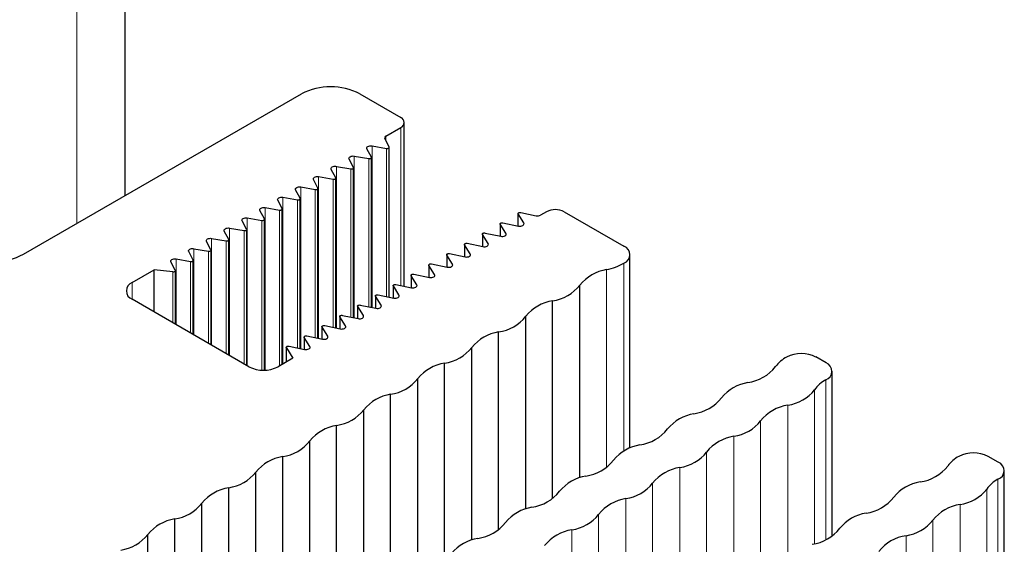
# Paper-space layout 'Blatt2' of a CAD drawing. Header units: millimetres. Extents: x 5 to 418, y 2 to 292.
# Tile 50 of 77: x 140.73 to 150.27, y 259.2 to 264.28. Entities that reach past the tile are written whole.
import ezdxf

# ---------------------------------------------------------------- set-up
doc = ezdxf.new("R2010")
doc.units = ezdxf.units.MM

psp = doc.layouts.new('Blatt2')

# ---------------------------------------------------------------- linework, layer by layer
at = {"color": 7, "linetype": 'Continuous', "lineweight": 25}
for p, q in [((141.7506, 262.5785), (141.7506, 276.646)), ((140.7661, 262.0102), (143.4598, 263.5653)), ((144.0255, 263.5653), (144.4215, 263.3367)), ((144.4567, 261.7002), (144.4567, 263.2877)), ((144.2774, 263.1555), (144.4215, 263.2387)), ((144.3102, 263.0512), (144.2674, 263.1324)), ((144.1374, 262.9515), (144.0946, 263.0327)), ((144.1445, 263.0615), (144.2852, 263.0368)), ((144.311, 261.5947), (144.311, 263.0479)), ((143.9647, 262.8518), (143.9219, 262.933)), ((143.9718, 262.9618), (144.1125, 262.9371)), ((144.1383, 261.495), (144.1383, 262.9481)), ((143.7919, 262.752), (143.7491, 262.8332)), ((143.799, 262.8621), (143.9397, 262.8373)), ((143.9655, 261.3953), (143.9655, 262.8484)), ((143.6191, 262.6523), (143.5763, 262.7335)), ((143.6262, 262.7623), (143.7669, 262.7376)), ((143.7928, 261.2955), (143.7928, 262.7487)), ((143.4464, 262.5526), (143.4036, 262.6338)), ((143.4535, 262.6626), (143.5942, 262.6379)), ((143.62, 261.1958), (143.62, 262.6489)), ((143.2736, 262.4528), (143.2308, 262.534)), ((143.2807, 262.5629), (143.4214, 262.5381)), ((143.4472, 261.0961), (143.4472, 262.5492)), ((143.1009, 262.3531), (143.0581, 262.4343)), ((143.108, 262.4631), (143.2487, 262.4384)), ((143.2745, 260.9437), (143.2745, 262.4495)), ((145.5853, 262.4152), (145.736, 262.3836)), ((145.8357, 262.4223), (145.778, 262.3889)), ((146.0054, 262.4223), (146.5852, 262.0876)), ((142.9281, 262.2534), (142.8853, 262.3346)), ((142.9352, 262.3634), (143.0759, 262.3387)), ((143.1017, 260.8864), (143.1017, 262.3497)), ((145.4125, 262.3155), (145.5632, 262.2838)), ((145.5584, 262.4044), (145.5584, 262.2848)), ((145.6145, 262.3134), (145.5596, 262.4004)), ((142.7553, 262.1536), (142.7125, 262.2348)), ((142.7624, 262.2637), (142.9031, 262.239)), ((142.929, 260.9327), (142.929, 262.25)), ((145.2398, 262.2158), (145.3905, 262.1841)), ((145.3857, 262.3047), (145.3857, 262.1851)), ((145.4417, 262.2137), (145.3869, 262.3007)), ((142.5826, 262.0539), (142.5398, 262.1351)), ((142.5897, 262.1639), (142.7304, 262.1392)), ((142.7562, 261.0324), (142.7562, 262.1503)), ((145.2129, 262.2049), (145.2129, 262.0854)), ((145.269, 262.114), (145.2141, 262.201)), ((142.4098, 261.9542), (142.367, 262.0354)), ((142.4169, 262.0642), (142.5576, 262.0395)), ((142.5834, 261.1321), (142.5834, 262.0505)), ((145.0402, 262.1052), (145.0402, 261.9856)), ((145.0962, 262.0142), (145.0414, 262.1012)), ((145.067, 262.116), (145.2177, 262.0844)), ((142.2371, 261.8544), (142.1943, 261.9357)), ((142.2442, 261.9645), (142.3849, 261.9398)), ((142.4107, 261.2319), (142.4107, 261.9508)), ((144.8674, 262.0055), (144.8674, 261.8859)), ((144.9235, 261.9145), (144.8686, 262.0015)), ((144.8942, 262.0163), (145.0449, 261.9846)), ((146.6438, 260.1321), (146.6438, 262.0059)), ((141.8193, 261.7365), (142.0315, 261.859)), ((142.2143, 261.8397), (142.0315, 261.859)), ((142.0315, 261.4508), (142.0315, 261.859)), ((142.2379, 261.3316), (142.2379, 261.8511)), ((144.6946, 261.9057), (144.6946, 261.7862)), ((144.7507, 261.8148), (144.6958, 261.9018)), ((144.7215, 261.9166), (144.8722, 261.8849)), ((144.5219, 261.806), (144.5219, 261.6865)), ((144.5779, 261.715), (144.5231, 261.802)), ((144.5487, 261.8168), (144.6994, 261.7852)), ((144.3491, 261.7063), (144.3491, 261.5867)), ((144.4052, 261.6153), (144.3503, 261.7023)), ((144.376, 261.7171), (144.5267, 261.6854)), ((146.1573, 259.8434), (146.1573, 261.7109)), ((142.9507, 260.9201), (141.8193, 261.5732)), ((144.1764, 261.6065), (144.1764, 261.487)), ((144.2324, 261.5156), (144.1776, 261.6026)), ((144.2032, 261.6174), (144.3539, 261.5857)), ((145.8942, 259.6423), (145.8942, 261.559)), ((144.0036, 261.5068), (144.0036, 261.3873)), ((144.0597, 261.4158), (144.0048, 261.5029)), ((144.0304, 261.5176), (144.1811, 261.486)), ((143.8308, 261.4071), (143.8308, 261.2875)), ((143.8869, 261.3161), (143.832, 261.4031)), ((143.8577, 261.4179), (144.0084, 261.3863)), ((145.634, 259.5413), (145.634, 261.4089)), ((143.6581, 261.3073), (143.6581, 261.1878)), ((143.7141, 261.2164), (143.6593, 261.3034)), ((143.6849, 261.3182), (143.8356, 261.2865)), ((143.4853, 261.2076), (143.4853, 261.0881)), ((143.5414, 261.1167), (143.4865, 261.2037)), ((143.5122, 261.2185), (143.6629, 261.1868)), ((145.3709, 259.3402), (145.3709, 261.257)), ((143.3126, 261.1079), (143.3126, 260.9657)), ((143.3138, 261.1039), (143.3773, 261.0031)), ((143.3394, 261.1187), (143.4901, 261.0871)), ((145.1108, 259.2392), (145.1108, 261.1068)), ((143.3773, 261.0031), (143.2336, 260.9201)), ((148.544, 260.9568), (148.4449, 261.014)), ((144.8476, 259.0381), (144.8476, 260.9549)), ((144.5875, 258.9371), (144.5875, 260.8047)), ((148.6025, 259.278), (148.6025, 260.8752)), ((144.3244, 258.736), (144.3244, 260.6528)), ((144.0643, 258.6351), (144.0643, 260.5026)), ((143.8011, 258.434), (143.8011, 260.3507)), ((143.541, 258.333), (143.541, 260.2006)), ((143.2779, 258.1319), (143.2779, 260.0487)), ((150.2127, 259.9935), (150.1137, 260.0506)), ((143.0177, 258.0309), (143.0177, 259.8985)), ((150.2713, 258.3147), (150.2713, 259.9118)), ((142.7546, 257.8298), (142.7546, 259.7466)), ((142.4945, 257.7289), (142.4945, 259.5964)), ((142.2314, 257.5278), (142.2314, 259.4445)), ((141.9712, 257.4268), (141.9712, 259.2944))]:
    psp.add_line(p, q, dxfattribs=at)
at = {"color": 7, "linetype": 'Continuous', "lineweight": 18}
for p, q in [((141.2819, 275.9929), (141.2819, 262.308)), ((144.4215, 261.7075), (144.4215, 263.2387)), ((144.2774, 263.1135), (144.2774, 263.1555)), ((144.1445, 261.4937), (144.1445, 263.0615)), ((144.2852, 261.6001), (144.2852, 263.0368)), ((143.9718, 261.3939), (143.9718, 262.9618)), ((144.1125, 261.5004), (144.1125, 262.9371)), ((143.799, 261.2942), (143.799, 262.8621)), ((143.9397, 261.4007), (143.9397, 262.8373)), ((143.6262, 261.1945), (143.6262, 262.7623)), ((143.7669, 261.301), (143.7669, 262.7376)), ((143.4535, 261.0947), (143.4535, 262.6626)), ((143.5942, 261.2012), (143.5942, 262.6379)), ((143.2807, 260.9473), (143.2807, 262.5629)), ((143.4214, 261.1015), (143.4214, 262.5381)), ((143.108, 260.8866), (143.108, 262.4631)), ((143.2487, 260.9288), (143.2487, 262.4384)), ((142.9352, 260.9291), (142.9352, 262.3634)), ((143.0759, 260.8867), (143.0759, 262.3387)), ((145.5596, 262.2846), (145.5596, 262.4004)), ((145.6145, 262.2976), (145.6145, 262.3134)), ((142.7624, 261.0288), (142.7624, 262.2637)), ((142.9031, 260.9476), (142.9031, 262.239)), ((145.3869, 262.1849), (145.3869, 262.3007)), ((142.5897, 261.1285), (142.5897, 262.1639)), ((142.7304, 261.0473), (142.7304, 262.1392)), ((145.2141, 262.0851), (145.2141, 262.201)), ((145.4417, 262.1979), (145.4417, 262.2137)), ((142.4169, 261.2283), (142.4169, 262.0642)), ((142.5576, 261.147), (142.5576, 262.0395)), ((145.0414, 261.9854), (145.0414, 262.1012)), ((145.269, 262.0982), (145.269, 262.114)), ((142.2442, 261.328), (142.2442, 261.9645)), ((142.3849, 261.2468), (142.3849, 261.9398)), ((144.8686, 261.8857), (144.8686, 262.0015)), ((145.0962, 261.9984), (145.0962, 262.0142)), ((142.2143, 261.3452), (142.2143, 261.8397)), ((144.6958, 261.7859), (144.6958, 261.9018)), ((144.9235, 261.8987), (144.9235, 261.9145)), ((146.4174, 259.9443), (146.4174, 261.8611)), ((146.5852, 260.1037), (146.5852, 261.9243)), ((144.5231, 261.6862), (144.5231, 261.802)), ((144.7507, 261.799), (144.7507, 261.8148)), ((141.8193, 261.5732), (141.8193, 261.7365)), ((144.3503, 261.5865), (144.3503, 261.7023)), ((144.5779, 261.6992), (144.5779, 261.715)), ((144.1776, 261.4867), (144.1776, 261.6026)), ((144.4052, 261.5995), (144.4052, 261.6153)), ((144.0048, 261.387), (144.0048, 261.5029)), ((144.2324, 261.4998), (144.2324, 261.5156)), ((143.832, 261.2873), (143.832, 261.4031)), ((144.0597, 261.4001), (144.0597, 261.4158)), ((143.6593, 261.1875), (143.6593, 261.3034)), ((143.8869, 261.3003), (143.8869, 261.3161)), ((143.4865, 261.0878), (143.4865, 261.2037)), ((143.7141, 261.2006), (143.7141, 261.2164)), ((143.3138, 260.9664), (143.3138, 261.1039)), ((143.5414, 261.1009), (143.5414, 261.1167)), ((148.541, 259.2423), (148.541, 260.7919)), ((148.4332, 259.2038), (148.4332, 260.697)), ((148.1738, 259.0768), (148.1738, 260.5473)), ((147.9099, 258.9018), (147.9099, 260.3949)), ((147.6505, 258.7747), (147.6505, 260.2452)), ((147.3867, 258.5997), (147.3867, 260.0929)), ((147.1273, 258.4727), (147.1273, 259.9431)), ((146.8634, 258.2976), (146.8634, 259.7908)), ((150.1019, 258.2405), (150.1019, 259.7336)), ((150.2098, 258.2789), (150.2098, 259.8285)), ((146.604, 258.1706), (146.604, 259.641)), ((149.8426, 258.1135), (149.8426, 259.5839)), ((146.3401, 257.9956), (146.3401, 259.4887)), ((149.5787, 257.9384), (149.5787, 259.4316)), ((146.0808, 257.8685), (146.0808, 259.339)), ((149.3193, 257.8114), (149.3193, 259.2818))]:
    psp.add_line(p, q, dxfattribs=at)
at = {"color": 7, "linetype": 'Continuous', "lineweight": 25, "flags": 128}
for points in [[(144.0946, 263.0327), (144.0929, 263.0388), (144.0941, 263.045), (144.0981, 263.0508), (144.1046, 263.0558), (144.1132, 263.0595), (144.1232, 263.0618), (144.1339, 263.0625), (144.1445, 263.0615)], [(144.2852, 263.0368), (144.2905, 263.0363), (144.2959, 263.0367), (144.3009, 263.0378), (144.3052, 263.0397), (144.3084, 263.0422), (144.3104, 263.0451), (144.311, 263.0481), (144.3102, 263.0512)], [(143.9219, 262.933), (143.9201, 262.9391), (143.9213, 262.9453), (143.9253, 262.9511), (143.9318, 262.956), (143.9404, 262.9598), (143.9504, 262.9621), (143.9611, 262.9628), (143.9718, 262.9618)], [(144.1125, 262.9371), (144.1178, 262.9366), (144.1231, 262.9369), (144.1281, 262.9381), (144.1324, 262.94), (144.1357, 262.9424), (144.1377, 262.9453), (144.1383, 262.9484), (144.1374, 262.9515)], [(143.7491, 262.8332), (143.7474, 262.8394), (143.7486, 262.8456), (143.7526, 262.8513), (143.7591, 262.8563), (143.7677, 262.8601), (143.7777, 262.8624), (143.7884, 262.863), (143.799, 262.8621)], [(143.9397, 262.8373), (143.945, 262.8368), (143.9504, 262.8372), (143.9554, 262.8383), (143.9597, 262.8402), (143.9629, 262.8427), (143.9649, 262.8456), (143.9655, 262.8487), (143.9647, 262.8518)], [(143.5763, 262.7335), (143.5746, 262.7396), (143.5758, 262.7458), (143.5798, 262.7516), (143.5863, 262.7566), (143.5949, 262.7603), (143.6049, 262.7626), (143.6156, 262.7633), (143.6262, 262.7623)], [(143.7669, 262.7376), (143.7723, 262.7371), (143.7776, 262.7375), (143.7826, 262.7386), (143.7869, 262.7405), (143.7902, 262.743), (143.7922, 262.7459), (143.7928, 262.7489), (143.7919, 262.752)], [(143.4036, 262.6338), (143.4019, 262.6399), (143.403, 262.6461), (143.407, 262.6519), (143.4136, 262.6568), (143.4221, 262.6606), (143.4321, 262.6629), (143.4428, 262.6636), (143.4535, 262.6626)], [(143.5942, 262.6379), (143.5995, 262.6374), (143.6049, 262.6377), (143.6099, 262.6389), (143.6141, 262.6408), (143.6174, 262.6432), (143.6194, 262.6461), (143.62, 262.6492), (143.6191, 262.6523)], [(143.2308, 262.534), (143.2291, 262.5402), (143.2303, 262.5464), (143.2343, 262.5521), (143.2408, 262.5571), (143.2494, 262.5609), (143.2594, 262.5632), (143.2701, 262.5638), (143.2807, 262.5629)], [(143.4214, 262.5381), (143.4267, 262.5377), (143.4321, 262.538), (143.4371, 262.5391), (143.4414, 262.541), (143.4446, 262.5435), (143.4466, 262.5464), (143.4472, 262.5495), (143.4464, 262.5526)], [(143.0581, 262.4343), (143.0563, 262.4405), (143.0575, 262.4466), (143.0615, 262.4524), (143.068, 262.4574), (143.0766, 262.4611), (143.0866, 262.4634), (143.0973, 262.4641), (143.108, 262.4631)], [(143.2487, 262.4384), (143.254, 262.4379), (143.2593, 262.4383), (143.2643, 262.4394), (143.2686, 262.4413), (143.2719, 262.4438), (143.2739, 262.4467), (143.2745, 262.4498), (143.2736, 262.4528)], [(145.5596, 262.4004), (145.5585, 262.4036), (145.5589, 262.4069), (145.5609, 262.4099), (145.5643, 262.4126), (145.5688, 262.4145), (145.5741, 262.4157), (145.5797, 262.4159), (145.5853, 262.4152)], [(142.8853, 262.3346), (142.8836, 262.3407), (142.8848, 262.3469), (142.8888, 262.3527), (142.8953, 262.3576), (142.9039, 262.3614), (142.9139, 262.3637), (142.9246, 262.3644), (142.9352, 262.3634)], [(143.0759, 262.3387), (143.0812, 262.3382), (143.0866, 262.3385), (143.0916, 262.3397), (143.0959, 262.3416), (143.0991, 262.344), (143.1011, 262.3469), (143.1017, 262.35), (143.1009, 262.3531)], [(145.3869, 262.3007), (145.3857, 262.3039), (145.3861, 262.3072), (145.3881, 262.3102), (145.3915, 262.3128), (145.3961, 262.3148), (145.4013, 262.3159), (145.407, 262.3162), (145.4125, 262.3155)], [(145.5632, 262.2838), (145.5743, 262.2825), (145.5856, 262.283), (145.5961, 262.2853), (145.6052, 262.2892), (145.612, 262.2944), (145.616, 262.3005), (145.6168, 262.307), (145.6145, 262.3134)], [(142.7125, 262.2348), (142.7108, 262.241), (142.712, 262.2472), (142.716, 262.2529), (142.7225, 262.2579), (142.7311, 262.2617), (142.7411, 262.264), (142.7518, 262.2647), (142.7624, 262.2637)], [(142.9031, 262.239), (142.9085, 262.2385), (142.9138, 262.2388), (142.9188, 262.24), (142.9231, 262.2418), (142.9264, 262.2443), (142.9284, 262.2472), (142.929, 262.2503), (142.9281, 262.2534)], [(145.2141, 262.201), (145.213, 262.2042), (145.2134, 262.2074), (145.2154, 262.2105), (145.2188, 262.2131), (145.2233, 262.215), (145.2286, 262.2162), (145.2342, 262.2164), (145.2398, 262.2158)], [(142.5398, 262.1351), (142.5381, 262.1413), (142.5392, 262.1474), (142.5432, 262.1532), (142.5498, 262.1582), (142.5583, 262.1619), (142.5683, 262.1642), (142.5791, 262.1649), (142.5897, 262.1639)], [(142.7304, 262.1392), (142.7357, 262.1387), (142.7411, 262.1391), (142.7461, 262.1402), (142.7503, 262.1421), (142.7536, 262.1446), (142.7556, 262.1475), (142.7562, 262.1506), (142.7553, 262.1536)], [(145.3905, 262.1841), (145.4015, 262.1828), (145.4128, 262.1833), (145.4234, 262.1856), (145.4324, 262.1895), (145.4392, 262.1947), (145.4432, 262.2008), (145.4441, 262.2073), (145.4417, 262.2137)], [(142.367, 262.0354), (142.3653, 262.0415), (142.3665, 262.0477), (142.3705, 262.0535), (142.377, 262.0584), (142.3856, 262.0622), (142.3956, 262.0645), (142.4063, 262.0652), (142.4169, 262.0642)], [(142.5576, 262.0395), (142.5629, 262.039), (142.5683, 262.0393), (142.5733, 262.0405), (142.5776, 262.0424), (142.5808, 262.0448), (142.5828, 262.0477), (142.5834, 262.0508), (142.5826, 262.0539)], [(145.0414, 262.1012), (145.0402, 262.1044), (145.0406, 262.1077), (145.0426, 262.1107), (145.046, 262.1134), (145.0505, 262.1153), (145.0558, 262.1165), (145.0615, 262.1167), (145.067, 262.116)], [(145.2177, 262.0844), (145.2288, 262.083), (145.24, 262.0835), (145.2506, 262.0858), (145.2597, 262.0897), (145.2665, 262.095), (145.2704, 262.1011), (145.2713, 262.1076), (145.269, 262.114)], [(142.1943, 261.9357), (142.1925, 261.9418), (142.1937, 261.948), (142.1977, 261.9537), (142.2042, 261.9587), (142.2128, 261.9625), (142.2228, 261.9648), (142.2335, 261.9655), (142.2442, 261.9645)], [(142.3849, 261.9398), (142.3902, 261.9393), (142.3955, 261.9396), (142.4005, 261.9408), (142.4048, 261.9426), (142.4081, 261.9451), (142.4101, 261.948), (142.4107, 261.9511), (142.4098, 261.9542)], [(144.8686, 262.0015), (144.8674, 262.0047), (144.8679, 262.008), (144.8699, 262.011), (144.8733, 262.0136), (144.8778, 262.0156), (144.8831, 262.0167), (144.8887, 262.017), (144.8942, 262.0163)], [(145.0449, 261.9846), (145.056, 261.9833), (145.0673, 261.9838), (145.0779, 261.9861), (145.0869, 261.99), (145.0937, 261.9952), (145.0977, 262.0013), (145.0985, 262.0079), (145.0962, 262.0142)], [(142.2143, 261.8397), (142.2194, 261.8396), (142.2244, 261.8402), (142.229, 261.8415), (142.2329, 261.8434), (142.2357, 261.8458), (142.2375, 261.8486), (142.2379, 261.8515), (142.2371, 261.8544)], [(144.6958, 261.9018), (144.6947, 261.905), (144.6951, 261.9082), (144.6971, 261.9113), (144.7005, 261.9139), (144.705, 261.9159), (144.7103, 261.917), (144.7159, 261.9172), (144.7215, 261.9166)], [(144.8722, 261.8849), (144.8833, 261.8836), (144.8945, 261.8841), (144.9051, 261.8864), (144.9142, 261.8903), (144.9209, 261.8955), (144.9249, 261.9016), (144.9258, 261.9081), (144.9235, 261.9145)], [(144.5231, 261.802), (144.5219, 261.8052), (144.5224, 261.8085), (144.5243, 261.8115), (144.5277, 261.8142), (144.5323, 261.8161), (144.5375, 261.8173), (144.5432, 261.8175), (144.5487, 261.8168)], [(144.6994, 261.7852), (144.7105, 261.7838), (144.7218, 261.7843), (144.7323, 261.7866), (144.7414, 261.7905), (144.7482, 261.7958), (144.7522, 261.8019), (144.753, 261.8084), (144.7507, 261.8148)], [(144.3503, 261.7023), (144.3492, 261.7055), (144.3496, 261.7088), (144.3516, 261.7118), (144.355, 261.7144), (144.3595, 261.7164), (144.3648, 261.7175), (144.3704, 261.7178), (144.376, 261.7171)], [(144.5267, 261.6854), (144.5377, 261.6841), (144.549, 261.6846), (144.5596, 261.6869), (144.5686, 261.6908), (144.5754, 261.696), (144.5794, 261.7021), (144.5803, 261.7087), (144.5779, 261.715)], [(144.1776, 261.6026), (144.1764, 261.6058), (144.1768, 261.609), (144.1788, 261.6121), (144.1822, 261.6147), (144.1867, 261.6167), (144.192, 261.6178), (144.1977, 261.6181), (144.2032, 261.6174)], [(144.3539, 261.5857), (144.365, 261.5844), (144.3762, 261.5849), (144.3868, 261.5872), (144.3959, 261.5911), (144.4027, 261.5963), (144.4066, 261.6024), (144.4075, 261.6089), (144.4052, 261.6153)], [(144.0048, 261.5029), (144.0036, 261.506), (144.0041, 261.5093), (144.0061, 261.5124), (144.0095, 261.515), (144.014, 261.5169), (144.0193, 261.5181), (144.0249, 261.5183), (144.0304, 261.5176)], [(144.1811, 261.486), (144.1922, 261.4846), (144.2035, 261.4851), (144.2141, 261.4874), (144.2231, 261.4914), (144.2299, 261.4966), (144.2339, 261.5027), (144.2347, 261.5092), (144.2324, 261.5156)], [(143.832, 261.4031), (143.8309, 261.4063), (143.8313, 261.4096), (143.8333, 261.4126), (143.8367, 261.4152), (143.8412, 261.4172), (143.8465, 261.4183), (143.8521, 261.4186), (143.8577, 261.4179)], [(144.0084, 261.3863), (144.0195, 261.3849), (144.0307, 261.3854), (144.0413, 261.3877), (144.0504, 261.3916), (144.0571, 261.3968), (144.0611, 261.403), (144.062, 261.4095), (144.0597, 261.4158)], [(143.6593, 261.3034), (143.6581, 261.3066), (143.6586, 261.3098), (143.6605, 261.3129), (143.6639, 261.3155), (143.6685, 261.3175), (143.6737, 261.3186), (143.6794, 261.3189), (143.6849, 261.3182)], [(143.8356, 261.2865), (143.8467, 261.2852), (143.858, 261.2857), (143.8686, 261.288), (143.8776, 261.2919), (143.8844, 261.2971), (143.8884, 261.3032), (143.8892, 261.3097), (143.8869, 261.3161)], [(143.4865, 261.2037), (143.4854, 261.2068), (143.4858, 261.2101), (143.4878, 261.2132), (143.4912, 261.2158), (143.4957, 261.2177), (143.501, 261.2189), (143.5066, 261.2191), (143.5122, 261.2185)], [(143.6629, 261.1868), (143.6739, 261.1854), (143.6852, 261.1859), (143.6958, 261.1882), (143.7048, 261.1922), (143.7116, 261.1974), (143.7156, 261.2035), (143.7165, 261.21), (143.7141, 261.2164)], [(143.3138, 261.1039), (143.3126, 261.1071), (143.313, 261.1104), (143.315, 261.1134), (143.3184, 261.116), (143.3229, 261.118), (143.3282, 261.1191), (143.3339, 261.1194), (143.3394, 261.1187)], [(143.4901, 261.0871), (143.5012, 261.0857), (143.5124, 261.0862), (143.523, 261.0885), (143.5321, 261.0924), (143.5389, 261.0976), (143.5428, 261.1038), (143.5437, 261.1103), (143.5414, 261.1167)]]:
    psp.add_lwpolyline(points, dxfattribs=at)
at = {"color": 7, "linetype": 'Continuous', "lineweight": 25}
for centre, radius, start, end in [((143.7427, 263.0194), 0.6148, 62.60967, 117.39033), ((144.4029, 263.2877), 0.0524, 290.78342, 69.21658), ((144.2834, 263.1392), 0.0174, 110.36321, 202.79301), ((145.9206, 262.2585), 0.1844, 62.60967, 117.39033), ((145.7496, 262.4442), 0.0621, 257.38172, 297.2046), ((146.5543, 262.0059), 0.0873, 290.78342, 69.21658), ((140.4935, 262.5235), 0.5812, 268.09689, 297.97135), ((146.4842, 261.4451), 0.4213, 99.11383, 140.88079), ((146.2925, 262.4475), 0.5995, 282.02975, 299.23216), ((141.8503, 261.6549), 0.0873, 110.78342, 249.21658), ((145.8378, 261.9605), 0.4055, 277.99335, 322.00128), ((145.9609, 261.143), 0.4213, 99.11383, 140.88079), ((145.3145, 261.6585), 0.4055, 277.99335, 322.00128), ((145.4376, 260.841), 0.4213, 99.11383, 140.88079), ((144.7913, 261.3564), 0.4055, 277.99335, 322.00128), ((148.3216, 260.7226), 0.3322, 118.70269, 143.40721), ((148.3035, 260.741), 0.3074, 62.60967, 117.39033), ((143.0921, 261.193), 0.3074, 242.60967, 297.39033), ((144.9144, 260.5389), 0.4213, 99.11383, 140.88079), ((147.7254, 261.1814), 0.4202, 278.34623, 321.64839), ((148.5124, 260.8749), 0.0878, 289.03306, 68.92145), ((144.268, 261.0543), 0.4055, 277.99335, 322.00128), ((148.6775, 260.528), 0.2971, 117.35087, 145.3275), ((147.8483, 260.3643), 0.4061, 98.76549, 141.22913), ((148.115, 260.9487), 0.4057, 278.33888, 321.65575), ((144.3911, 260.2368), 0.4213, 99.11383, 140.88079), ((147.2021, 260.8793), 0.4202, 278.34623, 321.64839), ((143.7447, 260.7523), 0.4055, 277.99335, 322.00128), ((148.2378, 260.1316), 0.4206, 98.75815, 141.23648), ((147.325, 260.0622), 0.4061, 98.76549, 141.22913), ((143.8679, 259.9348), 0.4213, 99.11383, 140.88079), ((146.6789, 260.5772), 0.4202, 278.34623, 321.64839), ((147.5917, 260.6466), 0.4057, 278.33888, 321.65575), ((147.7146, 259.8295), 0.4206, 98.75815, 141.23648), ((143.2215, 260.4502), 0.4055, 277.99335, 322.00128), ((146.8017, 259.7602), 0.4061, 98.76549, 141.22913), ((143.3446, 259.6327), 0.4213, 99.11383, 140.88079), ((147.0684, 260.3446), 0.4057, 278.33888, 321.65575), ((149.9904, 259.7593), 0.3322, 118.70269, 143.40721), ((149.9723, 259.7777), 0.3074, 62.60967, 117.39033), ((146.1556, 260.2752), 0.4202, 278.34623, 321.64839), ((147.1913, 259.5275), 0.4206, 98.75815, 141.23648), ((149.3942, 260.218), 0.4202, 278.34623, 321.64839), ((150.1812, 259.9115), 0.0878, 289.03306, 68.92145), ((142.6982, 260.1481), 0.4055, 277.99335, 322.00128), ((146.2785, 259.4581), 0.4061, 98.76549, 141.22913), ((142.8213, 259.3306), 0.4213, 99.11383, 140.88079), ((146.5452, 260.0425), 0.4057, 278.33888, 321.65575), ((149.517, 259.4009), 0.4061, 98.76549, 141.22913), ((149.7837, 259.9853), 0.4057, 278.33888, 321.65575), ((150.3463, 259.5646), 0.2971, 117.35087, 145.3275), ((145.6323, 259.9731), 0.4202, 278.34623, 321.64839), ((146.6681, 259.2254), 0.4206, 98.75815, 141.23648), ((148.8709, 259.916), 0.4202, 278.34623, 321.64839), ((142.175, 259.8461), 0.4055, 277.99335, 322.00128), ((145.7552, 259.156), 0.4061, 98.76549, 141.22913), ((149.9066, 259.1683), 0.4206, 98.75815, 141.23648), ((146.0219, 259.7404), 0.4057, 278.33888, 321.65575), ((148.9938, 259.0989), 0.4061, 98.76549, 141.22913), ((142.2981, 259.0285), 0.4213, 99.11383, 140.88079), ((145.1091, 259.671), 0.4202, 278.34623, 321.64839), ((148.3476, 259.6139), 0.4202, 278.34623, 321.64839), ((149.2605, 259.6833), 0.4057, 278.33888, 321.65575), ((141.6517, 259.544), 0.4055, 277.99335, 322.00128), ((146.1448, 258.9233), 0.4206, 98.75815, 141.23648), ((149.3833, 258.8662), 0.4206, 98.75815, 141.23648), ((145.232, 258.8539), 0.4061, 98.76549, 141.22913)]:
    psp.add_arc(centre, radius, start, end, dxfattribs=at)

doc.saveas('drawing.dxf')
